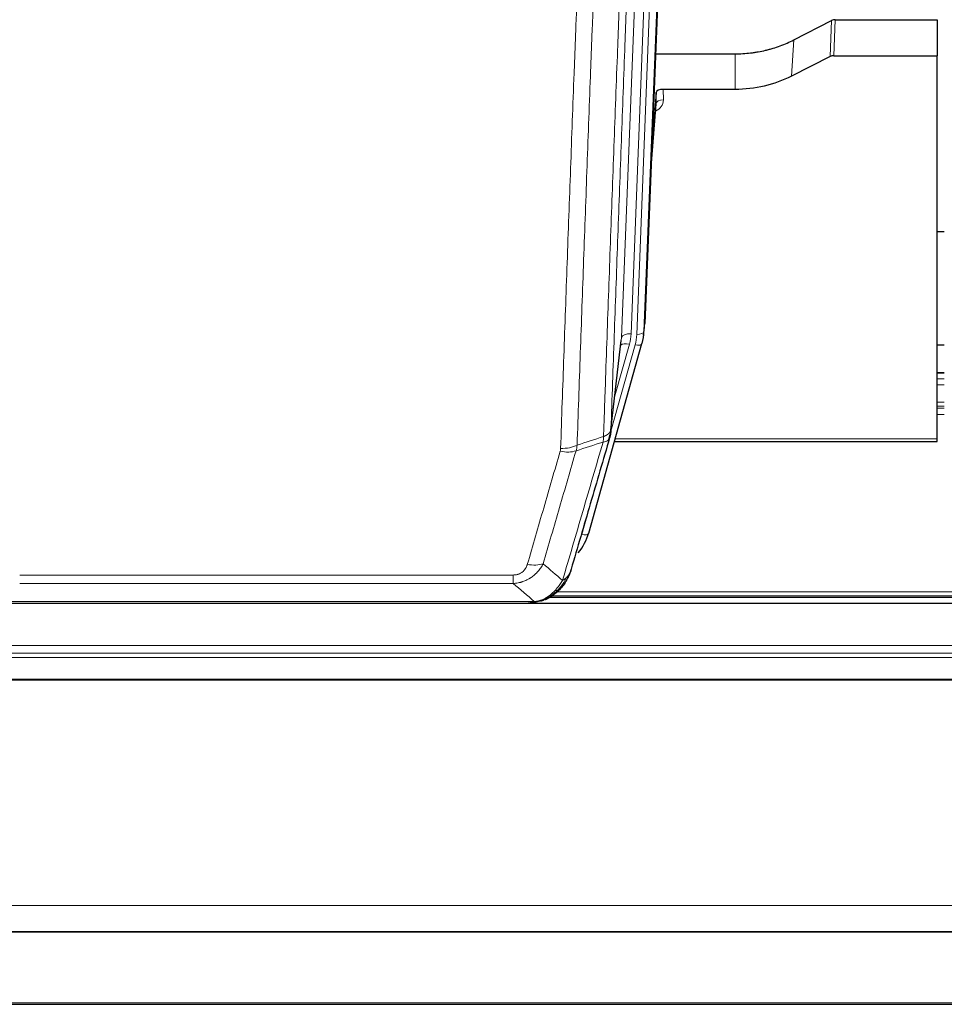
# Model space of a CAD drawing. Header units: inches. Extents: x 0 to 23760, y -13 to 16800.
# Tile 43 of 247: x 5598 to 5983, y 5920 to 6329. Entities that reach past the tile are written whole.
import ezdxf

# ---------------------------------------------------------------- set-up
doc = ezdxf.new("R2010")
doc.units = ezdxf.units.IN
doc.layers.add('254', color=7, linetype='Continuous', true_color=0xffffff)

msp = doc.modelspace()

# ---------------------------------------------------------------- linework, layer by layer
at = {"layer": '254', "color": 2, "linetype": 'Continuous', "lineweight": 25}
for p, q in [((5871.637, 6536.09), (5858.519, 6202.888)), ((5920.55, 6320.983), (5936.229, 6329.012)), ((5937.728, 6329.368), (5980.115, 6329.368)), ((5980.115, 6329.368), (5980.115, 6314.378)), ((5862.94, 6315.176), (5896.115, 6315.176)), ((5935.659, 6314.026), (5919.494, 6305.852)), ((5937.157, 6314.378), (5980.115, 6314.378)), ((5980.115, 6154.897), (5980.115, 6314.378)), ((5863.213, 6299.116), (5861.391, 6275.834)), ((5863.224, 6294.539), (5863.213, 6299.116)), ((5896.115, 6300.366), (5866.212, 6300.366)), ((5861.01, 6266.16), (5863.217, 6294.359)), ((5983.078, 6241.092), (5980.106, 6241.092)), ((5858.023, 6198.045), (5858.397, 6201.304)), ((5844.306, 6157.384), (5848.722, 6195.903)), ((5835.168, 6115.696), (5857.342, 6194.582)), ((5857.342, 6194.582), (5857.361, 6194.679)), ((5983.108, 6193.907), (5980.112, 6193.907)), ((5983.112, 6182.347), (5980.064, 6182.347)), ((5980.115, 6153.867), (5980.115, 6154.897)), ((5845.895, 6153.867), (5980.115, 6153.867)), ((5819.069, 6089.11), (6143.066, 6089.11)), ((6483.614, 6086.414), (5366.614, 6086.414)), ((5592.054, 6086.605), (5810.175, 6086.605)), ((5817.117, 6088.081), (5817.217, 6088.109)), ((5366.614, 5949.92), (6483.614, 5949.92)), ((5366.614, 5949.739), (6483.614, 5949.739)), ((5366.614, 5919.611), (6483.614, 5919.611))]:
    msp.add_line(p, q, dxfattribs=at)
at = {"layer": '254', "color": 110, "linetype": 'Continuous', "lineweight": 13}
for p, q in [((5871.256, 6532.652), (5858.145, 6199.63)), ((5848.812, 6197.076), (5861.878, 6528.97)), ((5865.87, 6530.596), (5852.804, 6198.703)), ((5855.151, 6198.41), (5868.262, 6531.432)), ((5935.659, 6314.026), (5936.229, 6329.012)), ((5937.728, 6329.368), (5937.157, 6314.378)), ((5919.494, 6305.852), (5920.55, 6320.983)), ((5896.115, 6300.366), (5896.115, 6315.176)), ((5866.212, 6300.366), (5866.222, 6295.95)), ((5861.017, 6266.352), (5863.224, 6294.539)), ((5858.145, 6199.63), (5858.519, 6202.888)), ((5844.435, 6158.895), (5848.812, 6197.076)), ((5844.381, 6158.175), (5854.454, 6194.009)), ((5846.081, 6172.864), (5852.107, 6194.302)), ((5980.064, 6182.291), (5983.112, 6182.291)), ((5980.064, 6179.842), (5983.112, 6179.842)), ((5980.064, 6177.365), (5983.112, 6177.365)), ((5980.064, 6170.174), (5983.112, 6170.174)), ((5980.064, 6168.522), (5983.112, 6168.522)), ((5980.064, 6167.737), (5983.112, 6167.737)), ((5980.064, 6165.04), (5983.112, 6165.04)), ((5846.182, 6154.897), (5980.115, 6154.897)), ((5832.28, 6115.123), (5837.005, 6131.934)), ((5598.443, 6098.269), (5803.786, 6098.269)), ((5803.786, 6094.735), (5803.786, 6098.269)), ((5803.786, 6094.735), (5598.443, 6094.735)), ((5819.961, 6089.671), (6142.174, 6089.671)), ((5821.894, 6091.284), (6140.167, 6091.284)), ((5589.712, 6087.267), (5812.517, 6087.267)), ((5817.217, 6088.109), (5817.286, 6088.266)), ((5366.614, 6068.956), (6483.614, 6068.956)), ((5366.614, 6065.715), (6483.614, 6065.715)), ((5366.614, 6063.87), (6483.614, 6063.87)), ((5366.614, 6054.957), (6483.614, 6054.957)), ((5366.614, 6054.513), (6483.614, 6054.513)), ((5366.614, 5960.685), (6483.614, 5960.685)), ((5366.614, 5920.156), (6483.614, 5920.156))]:
    msp.add_line(p, q, dxfattribs=at)
at = {"layer": '254', "color": 2, "linetype": 'Continuous', "lineweight": 25}
for centre, major_axis, ratio, start_param, end_param in [((5937.729, 6326.705), (3, -0.007), 0.8874311, 1.5734878, 2.096692), ((5937.16, 6311.749), (3, -0.011), 0.8761328, 1.5751062, 2.0983104), ((5866.211, 6299.072), (-3, 0), 0.4313147, 4.7122344, 6.2494043), ((5831.133, 6200.545), (27.027, -0.37), 0.8864308, 6.0512739, 6.2604253), ((5808.973, 6121.71), (27.014, -0.465), 0.8900028, 5.6717035, 6.0539117)]:
    msp.add_ellipse(centre, major_axis=major_axis, ratio=ratio, start_param=start_param, end_param=end_param, dxfattribs=at)
at = {"layer": '254', "color": 110, "linetype": 'Continuous', "lineweight": 13}
for centre, major_axis, ratio, start_param, end_param in [((5860.219, 6295.95), (6.003, -0.046), 0.8757409, 5.1963204, 6.2920244), ((5866.222, 6294.496), (-3, -0.007), 0.4848086, 4.7112485, 6.2484184), ((5852.804, 6196.856), (3.997, -0.157), 0.4614673, 1.5889619, 3.1073983), ((5828.786, 6199.453), (24.033, -0.038), 0.8858289, 6.0405671, 6.2497185), ((5831.133, 6199.16), (24.033, -0.038), 0.8858289, 6.0405671, 6.2497185), ((5855.151, 6199.795), (2.998, -0.118), 0.4614673, 4.7305545, 6.248991), ((5852.107, 6192.455), (3.851, -1.082), 0.4480327, 1.6960734, 2.8915811), ((5854.454, 6195.394), (2.888, -0.812), 0.4480327, 4.837666, 6.2831701), ((5823.482, 6156.546), (-9.994, 0.345), 0.559112, 1.5901207, 2.34753), ((5823.294, 6155.373), (-9.604, 2.788), 0.5442898, 1.7274916, 2.473129), ((5832.28, 6116.508), (2.888, -0.812), 0.4480327, 4.837666, 6.2831701), ((5809.633, 6108.49), (9.598, -2.808), 0.562843, 4.8755761, 5.6185342)]:
    msp.add_ellipse(centre, major_axis=major_axis, ratio=ratio, start_param=start_param, end_param=end_param, dxfattribs=at)
for points, knots in [([(5841.346, 6155.887), (5841.402, 6157.499), (5841.458, 6159.112), (5841.57, 6162.341), (5841.738, 6167.189), (5842.134, 6178.524), (5842.477, 6188.283), (5843.17, 6207.86), (5844.111, 6234.115), (5845.569, 6273.961), (5846.574, 6300.831), (5847.147, 6316.033), (5847.211, 6317.723), (5847.339, 6321.106), (5847.532, 6326.183), (5847.983, 6338.054), (5848.375, 6348.268), (5848.703, 6356.802), (5848.769, 6358.51), (5848.901, 6361.929), (5849.099, 6367.059), (5849.564, 6379.051), (5849.967, 6389.367), (5850.779, 6410.049), (5851.876, 6437.757), (5853.004, 6465.73), (5853.575, 6479.783)], [0, 0, 0, 0, 0.015625, 0.015625, 0.03125, 0.0625, 0.125, 0.125, 0.25, 0.375, 0.5, 0.5, 0.515625, 0.515625, 0.53125, 0.5625, 0.625, 0.625, 0.640625, 0.640625, 0.65625, 0.6875, 0.75, 0.75, 0.875, 1, 1, 1, 1]), ([(5856.63, 6481.564), (5856.061, 6467.564), (5854.936, 6439.696), (5853.842, 6412.093), (5853.033, 6391.489), (5852.631, 6381.211), (5852.167, 6369.265), (5851.969, 6364.154), (5851.838, 6360.749), (5851.772, 6359.047), (5851.445, 6350.545), (5851.054, 6340.369), (5850.604, 6328.544), (5850.412, 6323.485), (5850.284, 6320.116), (5850.221, 6318.432), (5849.648, 6303.288), (5848.647, 6276.519), (5847.192, 6236.826), (5845.786, 6197.592), (5844.88, 6171.743), (5844.435, 6158.895)], [0, 0, 0, 0, 0.125, 0.25, 0.25, 0.3125, 0.34375, 0.359375, 0.359375, 0.375, 0.375, 0.4375, 0.46875, 0.484375, 0.484375, 0.5, 0.5, 0.625, 0.75, 0.875, 1, 1, 1, 1]), ([(5842.323, 6470.916), (5841.765, 6457.103), (5840.663, 6429.608), (5839.053, 6388.756), (5838.01, 6361.782), (5837.238, 6341.649), (5836.855, 6331.607), (5836.476, 6321.602), (5836.225, 6314.94), (5836.099, 6311.613), (5835.475, 6294.999), (5834.983, 6281.778), (5834.257, 6262.054), (5834.016, 6255.498), (5833.54, 6242.424), (5833.304, 6235.906), (5832.601, 6216.408), (5831.679, 6190.561), (5830.787, 6165.016), (5830.349, 6152.318)], [0, 0, 0, 0, 0.125, 0.25, 0.375, 0.375, 0.4375, 0.46875, 0.46875, 0.5, 0.5, 0.625, 0.625, 0.6875, 0.6875, 0.75, 0.75, 0.875, 1, 1, 1, 1]), ([(5823.482, 6150.952), (5823.919, 6163.666), (5824.81, 6189.244), (5825.73, 6215.123), (5826.432, 6234.646), (5826.668, 6241.173), (5827.144, 6254.264), (5827.384, 6260.828), (5828.109, 6280.577), (5828.6, 6293.814), (5829.224, 6310.449), (5829.349, 6313.781), (5829.6, 6320.451), (5829.979, 6330.469), (5830.361, 6340.524), (5831.132, 6360.682), (5832.174, 6387.691), (5833.782, 6428.594), (5834.883, 6456.125), (5835.44, 6469.955)], [0, 0, 0, 0, 0.125, 0.25, 0.25, 0.3125, 0.3125, 0.375, 0.375, 0.5, 0.5, 0.53125, 0.53125, 0.5625, 0.625, 0.625, 0.75, 0.875, 1, 1, 1, 1]), ([(5841.346, 6155.887), (5841.359, 6155.892), (5841.384, 6155.901), (5841.422, 6155.916), (5841.46, 6155.93), (5841.498, 6155.945), (5841.537, 6155.96), (5841.575, 6155.976), (5841.614, 6155.991), (5841.652, 6156.007), (5841.691, 6156.024), (5841.73, 6156.04), (5841.769, 6156.057), (5841.807, 6156.074), (5841.846, 6156.092), (5841.886, 6156.109), (5841.925, 6156.127), (5841.964, 6156.145), (5842.003, 6156.164), (5842.042, 6156.183), (5842.081, 6156.202), (5842.121, 6156.221), (5842.16, 6156.241), (5842.199, 6156.261), (5842.238, 6156.281), (5842.277, 6156.302), (5842.317, 6156.323), (5842.356, 6156.344), (5842.395, 6156.366), (5842.434, 6156.387), (5842.473, 6156.41), (5842.512, 6156.432), (5842.55, 6156.455), (5842.589, 6156.478), (5842.628, 6156.502), (5842.666, 6156.525), (5842.705, 6156.549), (5842.743, 6156.574), (5842.781, 6156.599), (5842.819, 6156.624), (5842.857, 6156.649), (5842.894, 6156.675), (5842.932, 6156.701), (5842.969, 6156.728), (5843.006, 6156.755), (5843.043, 6156.782), (5843.08, 6156.809), (5843.116, 6156.837), (5843.152, 6156.865), (5843.188, 6156.894), (5843.224, 6156.923), (5843.26, 6156.952), (5843.295, 6156.981), (5843.33, 6157.011), (5843.364, 6157.042), (5843.399, 6157.072), (5843.432, 6157.103), (5843.466, 6157.134), (5843.499, 6157.166), (5843.535, 6157.2), (5843.571, 6157.237), (5843.61, 6157.277), (5843.647, 6157.316), (5843.684, 6157.356), (5843.72, 6157.396), (5843.755, 6157.436), (5843.789, 6157.476), (5843.823, 6157.517), (5843.855, 6157.558), (5843.887, 6157.599), (5843.918, 6157.64), (5843.948, 6157.681), (5843.977, 6157.723), (5844.005, 6157.764), (5844.033, 6157.806), (5844.059, 6157.848), (5844.085, 6157.891), (5844.11, 6157.933), (5844.134, 6157.975), (5844.157, 6158.018), (5844.18, 6158.061), (5844.201, 6158.104), (5844.222, 6158.147), (5844.241, 6158.19), (5844.26, 6158.233), (5844.278, 6158.277), (5844.295, 6158.321), (5844.311, 6158.364), (5844.326, 6158.408), (5844.341, 6158.452), (5844.354, 6158.496), (5844.367, 6158.54), (5844.378, 6158.584), (5844.389, 6158.628), (5844.399, 6158.673), (5844.408, 6158.717), (5844.416, 6158.762), (5844.424, 6158.806), (5844.43, 6158.851), (5844.434, 6158.88), (5844.435, 6158.895)], [0, 0, 0, 0, 0.0069372, 0.0139334, 0.0209887, 0.028103, 0.0352764, 0.0425088, 0.0498003, 0.0571509, 0.0645605, 0.0720292, 0.0795569, 0.0871437, 0.0947896, 0.1024945, 0.1102584, 0.1180815, 0.1259636, 0.1339048, 0.141905, 0.1499643, 0.1580827, 0.1662601, 0.1744966, 0.1827922, 0.1911468, 0.1995605, 0.2080333, 0.2165651, 0.225156, 0.233806, 0.2425151, 0.2512832, 0.2601104, 0.2689967, 0.277942, 0.2869465, 0.29601, 0.3051325, 0.3143142, 0.3235549, 0.3328547, 0.3422136, 0.3516315, 0.3611085, 0.3706446, 0.3802398, 0.3898941, 0.3996074, 0.4093798, 0.4192113, 0.4291019, 0.4390515, 0.4490602, 0.459128, 0.4692549, 0.4794409, 0.4896859, 0.4999901, 0.5124905, 0.524991, 0.5374914, 0.5499918, 0.5624922, 0.5749926, 0.587493, 0.5999934, 0.6124937, 0.6249941, 0.6374944, 0.6499948, 0.6624951, 0.6749954, 0.6874957, 0.699996, 0.7124963, 0.7249966, 0.7374968, 0.7499971, 0.7624973, 0.7749976, 0.7874978, 0.799998, 0.8124982, 0.8249984, 0.8374986, 0.8499988, 0.8624989, 0.8749991, 0.8874992, 0.8999993, 0.9124995, 0.9249996, 0.9374997, 0.9499998, 0.9624998, 0.9749999, 0.9875, 1, 1, 1, 1]), ([(5841.346, 6155.887), (5841.325, 6155.485), (5841.31, 6155.099), (5841.251, 6154.34), (5841.209, 6153.968), (5841.134, 6153.596)], [0, 0, 0, 0, 0.5, 0.5, 1, 1, 1, 1]), ([(5841.134, 6153.596), (5841.543, 6153.63), (5841.915, 6153.7), (5842.574, 6153.904), (5842.859, 6154.038), (5843.331, 6154.36), (5843.517, 6154.548), (5843.78, 6154.967), (5843.858, 6155.199), (5843.879, 6155.445)], [0, 0, 0, 0, 0.25, 0.25, 0.5, 0.5, 0.75, 0.75, 1, 1, 1, 1]), ([(5823.482, 6150.952), (5823.475, 6150.753), (5823.456, 6150.556), (5823.393, 6150.163), (5823.35, 6149.968), (5823.294, 6149.775)], [0, 0, 0, 0, 0.5, 0.5, 1, 1, 1, 1]), ([(5824.28, 6095.986), (5825.678, 6100.741), (5827.077, 6105.507), (5829.88, 6115.063), (5831.283, 6119.853), (5835.496, 6134.256), (5838.312, 6143.903), (5841.134, 6153.596)], [0, 0, 0, 0, 0.25, 0.25, 0.5, 0.5, 1, 1, 1, 1]), ([(5809.633, 6102.704), (5810.767, 6106.596), (5811.902, 6110.496), (5814.175, 6118.311), (5815.312, 6122.226), (5818.727, 6133.994), (5821.009, 6141.87), (5823.294, 6149.775)], [0, 0, 0, 0, 0.25, 0.25, 0.5, 0.5, 1, 1, 1, 1]), ([(5829.89, 6149.946), (5827.602, 6142.053), (5825.318, 6134.19), (5821.899, 6122.44), (5820.76, 6118.531), (5818.485, 6110.728), (5817.348, 6106.835), (5816.213, 6102.948)], [0, 0, 0, 0, 0.5, 0.5, 0.75, 0.75, 1, 1, 1, 1]), ([(5816.213, 6102.948), (5815.915, 6102.381), (5815.589, 6101.834), (5814.876, 6100.782), (5814.489, 6100.278), (5813.861, 6099.556), (5813.589, 6099.262), (5813.304, 6098.977), (5813.189, 6098.864), (5813.131, 6098.808), (5812.955, 6098.641), (5812.837, 6098.532), (5812.234, 6097.996), (5811.725, 6097.6), (5811.053, 6097.145), (5810.917, 6097.056), (5810.709, 6096.926), (5810.64, 6096.883), (5810.5, 6096.799), (5810.43, 6096.757), (5810.078, 6096.553), (5809.791, 6096.398), (5808.915, 6095.965), (5808.31, 6095.715), (5807.607, 6095.478), (5807.528, 6095.452), (5807.37, 6095.402), (5807.291, 6095.378), (5807.053, 6095.306), (5806.894, 6095.261), (5806.414, 6095.134), (5806.092, 6095.06), (5805.117, 6094.868), (5804.456, 6094.782), (5803.786, 6094.735)], [0, 0, 0, 0, 0.125, 0.125, 0.25, 0.25, 0.3125, 0.328125, 0.328125, 0.34375, 0.34375, 0.375, 0.375, 0.5, 0.5, 0.53125, 0.53125, 0.546875, 0.546875, 0.5625, 0.5625, 0.625, 0.625, 0.75, 0.75, 0.765625, 0.765625, 0.78125, 0.78125, 0.8125, 0.8125, 0.875, 0.875, 1, 1, 1, 1]), ([(5809.633, 6102.704), (5809.612, 6102.632), (5809.59, 6102.56), (5809.544, 6102.416), (5809.52, 6102.345), (5809.444, 6102.132), (5809.39, 6101.991), (5809.272, 6101.713), (5809.208, 6101.575), (5809.072, 6101.304), (5808.998, 6101.17), (5808.841, 6100.905), (5808.757, 6100.775), (5808.622, 6100.583), (5808.575, 6100.52), (5808.479, 6100.394), (5808.429, 6100.331), (5808.275, 6100.147), (5808.167, 6100.028), (5807.939, 6099.799), (5807.819, 6099.689), (5807.63, 6099.53), (5807.533, 6099.452), (5807.432, 6099.377), (5807.364, 6099.328), (5807.329, 6099.303), (5807.155, 6099.183), (5807.01, 6099.094), (5806.563, 6098.845), (5806.247, 6098.706), (5805.826, 6098.566), (5805.741, 6098.54), (5805.568, 6098.491), (5805.481, 6098.469), (5805.22, 6098.407), (5805.044, 6098.373), (5804.689, 6098.32), (5804.51, 6098.301), (5804.15, 6098.275), (5803.969, 6098.269), (5803.786, 6098.269)], [0, 0, 0, 0, 0.03125, 0.03125, 0.0625, 0.0625, 0.125, 0.125, 0.1875, 0.1875, 0.25, 0.25, 0.3125, 0.3125, 0.34375, 0.34375, 0.375, 0.375, 0.4375, 0.4375, 0.5, 0.5, 0.53125, 0.546875, 0.546875, 0.5625, 0.5625, 0.625, 0.625, 0.75, 0.75, 0.78125, 0.78125, 0.8125, 0.8125, 0.875, 0.875, 0.9375, 0.9375, 1, 1, 1, 1]), ([(5825.987, 6097.317), (5825.289, 6095.864), (5824.418, 6094.47), (5823.057, 6092.787), (5822.7, 6092.381), (5822.329, 6091.992)], [0, 0, 0, 0, 0.75, 0.75, 1, 1, 1, 1]), ([(5825.987, 6097.317), (5825.864, 6097.195), (5825.736, 6097.075), (5825.404, 6096.783), (5825.193, 6096.615), (5824.752, 6096.29), (5824.52, 6096.135), (5824.28, 6095.986)], [0, 0, 0, 0, 0.25, 0.25, 0.625, 0.625, 1, 1, 1, 1]), ([(5827.197, 6098.901), (5827.159, 6098.831), (5827.118, 6098.761), (5826.951, 6098.483), (5826.812, 6098.279), (5826.508, 6097.882), (5826.344, 6097.689), (5826.109, 6097.44), (5826.048, 6097.378), (5825.987, 6097.317)], [0, 0, 0, 0, 0.125, 0.125, 0.5, 0.5, 0.875, 0.875, 1, 1, 1, 1]), ([(5824.28, 6095.986), (5823.587, 6094.871), (5822.821, 6093.774), (5821.694, 6092.424), (5821.403, 6092.096), (5821.105, 6091.779)], [0, 0, 0, 0, 0.75, 0.75, 1, 1, 1, 1]), ([(5821.105, 6091.779), (5820.955, 6091.621), (5820.804, 6091.466), (5820.189, 6090.857), (5819.71, 6090.429), (5818.716, 6089.642), (5818.201, 6089.284), (5817.494, 6088.859), (5817.316, 6088.758), (5817.135, 6088.66)], [0, 0, 0, 0, 0.125, 0.125, 0.5, 0.5, 0.875, 0.875, 1, 1, 1, 1]), ([(5822.329, 6091.992), (5822.23, 6091.966), (5822.129, 6091.942), (5821.872, 6091.892), (5821.715, 6091.868), (5821.404, 6091.824), (5821.251, 6091.804), (5821.105, 6091.779)], [0, 0, 0, 0, 0.25, 0.25, 0.625, 0.625, 1, 1, 1, 1]), ([(5823.315, 6092.477), (5823.284, 6092.45), (5823.252, 6092.424), (5823.117, 6092.322), (5823.004, 6092.253), (5822.755, 6092.131), (5822.618, 6092.078), (5822.427, 6092.019), (5822.378, 6092.005), (5822.329, 6091.992)], [0, 0, 0, 0, 0.125, 0.125, 0.5, 0.5, 0.875, 0.875, 1, 1, 1, 1]), ([(5811.647, 6086.747), (5811.655, 6086.749), (5811.671, 6086.752), (5811.694, 6086.758), (5811.717, 6086.764), (5811.74, 6086.77), (5811.763, 6086.775), (5811.785, 6086.781), (5811.807, 6086.787), (5811.829, 6086.794), (5811.85, 6086.8), (5811.871, 6086.806), (5811.892, 6086.812), (5811.912, 6086.819), (5811.932, 6086.825), (5811.952, 6086.832), (5811.971, 6086.839), (5811.99, 6086.846), (5812.009, 6086.852), (5812.027, 6086.859), (5812.045, 6086.866), (5812.063, 6086.873), (5812.08, 6086.881), (5812.097, 6086.888), (5812.114, 6086.895), (5812.13, 6086.903), (5812.146, 6086.91), (5812.162, 6086.917), (5812.177, 6086.925), (5812.192, 6086.933), (5812.207, 6086.94), (5812.221, 6086.948), (5812.235, 6086.956), (5812.249, 6086.964), (5812.262, 6086.972), (5812.275, 6086.98), (5812.288, 6086.988), (5812.3, 6086.996), (5812.313, 6087.005), (5812.324, 6087.013), (5812.336, 6087.021), (5812.347, 6087.03), (5812.357, 6087.038), (5812.368, 6087.047), (5812.378, 6087.055), (5812.387, 6087.064), (5812.397, 6087.073), (5812.406, 6087.082), (5812.415, 6087.09), (5812.423, 6087.099), (5812.431, 6087.108), (5812.439, 6087.117), (5812.446, 6087.126), (5812.453, 6087.135), (5812.46, 6087.144), (5812.466, 6087.154), (5812.472, 6087.163), (5812.478, 6087.172), (5812.484, 6087.181), (5812.489, 6087.191), (5812.493, 6087.2), (5812.498, 6087.21), (5812.502, 6087.219), (5812.506, 6087.229), (5812.509, 6087.238), (5812.512, 6087.248), (5812.515, 6087.258), (5812.517, 6087.264), (5812.517, 6087.267)], [0, 0, 0, 0, 0.0185022, 0.0368847, 0.0551481, 0.073293, 0.0913199, 0.1092294, 0.1270222, 0.1446988, 0.1622598, 0.1797059, 0.1970378, 0.2142561, 0.2313614, 0.2483544, 0.265236, 0.2820066, 0.2986672, 0.3152184, 0.331661, 0.3479958, 0.3642235, 0.380345, 0.3963611, 0.4122725, 0.4280803, 0.4437851, 0.459388, 0.4748898, 0.4902915, 0.5055939, 0.5207981, 0.535905, 0.5509156, 0.565831, 0.5806521, 0.5953801, 0.6100159, 0.6245607, 0.6390157, 0.6533819, 0.6676604, 0.6818526, 0.6959596, 0.7099825, 0.7239227, 0.7377815, 0.75156, 0.7652597, 0.7788818, 0.7924277, 0.8058989, 0.8192966, 0.8326224, 0.8458776, 0.8590638, 0.8721825, 0.8852351, 0.8982233, 0.9111485, 0.9240124, 0.9368166, 0.9495628, 0.9622525, 0.9748874, 0.9874694, 1, 1, 1, 1]), ([(5817.135, 6088.66), (5816.775, 6088.466), (5816.408, 6088.29), (5814.914, 6087.663), (5813.738, 6087.369), (5812.517, 6087.267)], [0, 0, 0, 0, 0.25, 0.25, 1, 1, 1, 1]), ([(5817.286, 6088.266), (5817.287, 6088.296), (5817.285, 6088.329), (5817.272, 6088.414), (5817.256, 6088.469), (5817.208, 6088.573), (5817.176, 6088.622), (5817.135, 6088.66)], [0, 0, 0, 0, 0.25, 0.25, 0.625, 0.625, 1, 1, 1, 1])]:
    msp.add_open_spline(points, degree=3, knots=knots, dxfattribs=at)
at = {"layer": '254', "color": 2, "linetype": 'Continuous', "lineweight": 25}
for points, knots in [([(5896.115, 6315.176), (5897.184, 6315.176), (5899.32, 6315.238), (5901.445, 6315.425), (5902.771, 6315.58), (5903.036, 6315.613), (5903.564, 6315.682), (5904.356, 6315.793), (5905.144, 6315.92), (5906.714, 6316.197), (5907.754, 6316.413), (5908.917, 6316.689), (5909.046, 6316.721), (5909.303, 6316.784), (5909.689, 6316.88), (5910.585, 6317.115), (5911.345, 6317.332), (5912.855, 6317.788), (5914.842, 6318.453), (5916.776, 6319.23), (5918.684, 6320.064), (5919.624, 6320.509), (5920.55, 6320.983)], [0, 0, 0, 0, 0.125, 0.25, 0.25, 0.28125, 0.28125, 0.3125, 0.375, 0.375, 0.5, 0.5, 0.515625, 0.515625, 0.53125, 0.5625, 0.625, 0.625, 0.75, 0.875, 0.875, 1, 1, 1, 1]), ([(5919.494, 6305.852), (5915.961, 6304.065), (5912.159, 6302.686), (5904.276, 6300.837), (5900.196, 6300.366), (5896.115, 6300.366)], [0, 0, 0, 0, 0.5, 0.5, 1, 1, 1, 1]), ([(5844.435, 6158.895), (5844.435, 6158.885), (5844.434, 6158.845), (5844.43, 6158.759), (5844.423, 6158.619), (5844.412, 6158.426), (5844.393, 6158.18), (5844.364, 6157.881), (5844.322, 6157.53), (5844.279, 6157.23), (5844.24, 6156.999), (5844.215, 6156.856), (5844.189, 6156.716), (5844.162, 6156.581), (5844.134, 6156.45), (5844.107, 6156.323), (5844.078, 6156.2), (5844.05, 6156.08), (5844.021, 6155.965), (5843.993, 6155.853), (5843.964, 6155.746), (5843.936, 6155.642), (5843.908, 6155.542), (5843.888, 6155.477), (5843.879, 6155.445)], [0, 0, 0, 0, 0.0092499, 0.0337179, 0.073404, 0.128308, 0.1984299, 0.2837694, 0.3843264, 0.5001005, 0.5424888, 0.5838484, 0.6241794, 0.6634821, 0.7017567, 0.7390032, 0.7752221, 0.8104134, 0.8445775, 0.8777146, 0.909825, 0.9409091, 0.9709673, 1, 1, 1, 1]), ([(5843.879, 6155.445), (5841.193, 6146.234), (5838.514, 6137.064), (5834.503, 6123.371), (5833.167, 6118.817), (5830.5, 6109.731), (5829.167, 6105.198), (5827.837, 6100.675)], [0, 0, 0, 0, 0.5, 0.5, 0.75, 0.75, 1, 1, 1, 1]), ([(5827.197, 6098.901), (5826.585, 6097.161), (5825.689, 6095.473), (5824.16, 6093.437), (5823.75, 6092.946), (5823.315, 6092.477)], [0, 0, 0, 0, 0.75, 0.75, 1, 1, 1, 1]), ([(5827.837, 6100.675), (5827.831, 6100.653), (5827.819, 6100.609), (5827.801, 6100.543), (5827.782, 6100.478), (5827.764, 6100.412), (5827.745, 6100.347), (5827.727, 6100.283), (5827.708, 6100.218), (5827.689, 6100.154), (5827.669, 6100.09), (5827.65, 6100.027), (5827.63, 6099.963), (5827.61, 6099.9), (5827.591, 6099.837), (5827.57, 6099.775), (5827.55, 6099.713), (5827.53, 6099.651), (5827.509, 6099.589), (5827.489, 6099.528), (5827.468, 6099.467), (5827.447, 6099.406), (5827.426, 6099.346), (5827.405, 6099.286), (5827.383, 6099.226), (5827.362, 6099.166), (5827.34, 6099.107), (5827.318, 6099.048), (5827.297, 6098.989), (5827.275, 6098.931), (5827.253, 6098.872), (5827.23, 6098.815), (5827.208, 6098.757), (5827.186, 6098.7), (5827.163, 6098.643), (5827.14, 6098.586), (5827.118, 6098.53), (5827.095, 6098.473), (5827.072, 6098.417), (5827.049, 6098.362), (5827.026, 6098.307), (5827.003, 6098.252), (5826.979, 6098.197), (5826.956, 6098.142), (5826.932, 6098.088), (5826.909, 6098.034), (5826.885, 6097.981), (5826.861, 6097.927), (5826.838, 6097.874), (5826.814, 6097.821), (5826.79, 6097.769), (5826.766, 6097.717), (5826.742, 6097.665), (5826.718, 6097.613), (5826.694, 6097.562), (5826.669, 6097.511), (5826.645, 6097.46), (5826.621, 6097.409), (5826.596, 6097.359), (5826.572, 6097.309), (5826.547, 6097.259), (5826.523, 6097.21), (5826.498, 6097.161), (5826.473, 6097.112), (5826.449, 6097.063), (5826.424, 6097.015), (5826.405, 6096.979), (5826.395, 6096.959), (5826.393, 6096.955)], [0, 0, 0, 0, 0.0171812, 0.0343046, 0.0513704, 0.0683783, 0.0853286, 0.1022212, 0.119056, 0.1358331, 0.1525524, 0.1692141, 0.185818, 0.2023642, 0.2188526, 0.2352834, 0.2516564, 0.2679717, 0.2842292, 0.3004291, 0.3165712, 0.3326555, 0.3486822, 0.3646511, 0.3805623, 0.3964158, 0.4122116, 0.4279496, 0.4436299, 0.4592525, 0.4748173, 0.4903244, 0.5057738, 0.5211655, 0.5364994, 0.5517757, 0.5669942, 0.5821549, 0.597258, 0.6123033, 0.6272909, 0.6422208, 0.6570929, 0.6719073, 0.686664, 0.701363, 0.7160042, 0.7305878, 0.7451136, 0.7595816, 0.773992, 0.7883446, 0.8026395, 0.8168767, 0.8310561, 0.8451778, 0.8592418, 0.8732481, 0.8871967, 0.9010875, 0.9149206, 0.928696, 0.9424136, 0.9560736, 0.9696758, 0.9832203, 0.996707, 1, 1, 1, 1]), ([(5827.837, 6100.675), (5827.752, 6100.214), (5827.61, 6099.764), (5827.347, 6099.185), (5827.275, 6099.042), (5827.197, 6098.901)], [0, 0, 0, 0, 0.75, 0.75, 1, 1, 1, 1]), ([(5822.329, 6091.992), (5822.143, 6091.797), (5821.954, 6091.607), (5821.182, 6090.864), (5820.572, 6090.347), (5819.302, 6089.409), (5818.643, 6088.988), (5817.742, 6088.495), (5817.514, 6088.378), (5817.286, 6088.266)], [0, 0, 0, 0, 0.125, 0.125, 0.5, 0.5, 0.875, 0.875, 1, 1, 1, 1]), ([(5823.315, 6092.477), (5823.097, 6092.242), (5822.874, 6092.013), (5822, 6091.163), (5821.309, 6090.582), (5820.582, 6090.056)], [0, 0, 0, 0, 0.2626999, 0.2626999, 1, 1, 1, 1]), ([(5823.694, 6092.947), (5823.638, 6092.844), (5823.569, 6092.742), (5823.433, 6092.586), (5823.376, 6092.53), (5823.315, 6092.477)], [0, 0, 0, 0, 0.6295096, 0.6295096, 1, 1, 1, 1]), ([(5809.975, 6086.607), (5809.99, 6086.607), (5810.018, 6086.606), (5810.059, 6086.605), (5810.1, 6086.605), (5810.139, 6086.605), (5810.178, 6086.605), (5810.215, 6086.605), (5810.251, 6086.605), (5810.287, 6086.605), (5810.321, 6086.606), (5810.354, 6086.607), (5810.386, 6086.607), (5810.417, 6086.608), (5810.447, 6086.609), (5810.476, 6086.61), (5810.504, 6086.611), (5810.531, 6086.612), (5810.557, 6086.613), (5810.581, 6086.614), (5810.605, 6086.615), (5810.628, 6086.617), (5810.649, 6086.618), (5810.67, 6086.619), (5810.689, 6086.62), (5810.708, 6086.621), (5810.725, 6086.622), (5810.741, 6086.623), (5810.756, 6086.624), (5810.771, 6086.625), (5810.784, 6086.626), (5810.796, 6086.627), (5810.807, 6086.628), (5810.817, 6086.629), (5810.826, 6086.629), (5810.834, 6086.63), (5810.84, 6086.631), (5810.846, 6086.631), (5810.851, 6086.631), (5810.863, 6086.632), (5810.884, 6086.634), (5810.913, 6086.637), (5810.942, 6086.639), (5810.97, 6086.642), (5810.998, 6086.645), (5811.025, 6086.648), (5811.053, 6086.651), (5811.08, 6086.654), (5811.106, 6086.657), (5811.133, 6086.66), (5811.159, 6086.663), (5811.184, 6086.666), (5811.21, 6086.67), (5811.235, 6086.673), (5811.259, 6086.677), (5811.284, 6086.68), (5811.308, 6086.684), (5811.331, 6086.687), (5811.355, 6086.691), (5811.378, 6086.695), (5811.4, 6086.699), (5811.423, 6086.702), (5811.445, 6086.706), (5811.466, 6086.71), (5811.488, 6086.714), (5811.509, 6086.718), (5811.529, 6086.722), (5811.55, 6086.726), (5811.57, 6086.73), (5811.589, 6086.734), (5811.609, 6086.739), (5811.628, 6086.743), (5811.64, 6086.746), (5811.647, 6086.747)], [0, 0, 0, 0, 0.0247661, 0.0489206, 0.0724636, 0.0953949, 0.1177147, 0.1394229, 0.1605195, 0.1810045, 0.2008779, 0.2201398, 0.23879, 0.2568287, 0.2742558, 0.2910713, 0.3072753, 0.3228676, 0.3378484, 0.3522176, 0.3659752, 0.3791212, 0.3916556, 0.4035785, 0.4148897, 0.4255894, 0.4356775, 0.445154, 0.454019, 0.4622723, 0.4699141, 0.4769443, 0.4833629, 0.48917, 0.4943654, 0.4989493, 0.5029216, 0.5062824, 0.5090316, 0.5111692, 0.5284651, 0.5456049, 0.5625886, 0.5794163, 0.5960881, 0.612604, 0.6289642, 0.6451687, 0.6612176, 0.6771111, 0.6928491, 0.7084319, 0.7238594, 0.7391318, 0.7542492, 0.7692118, 0.7840195, 0.7986726, 0.8131712, 0.8275153, 0.8417051, 0.8557408, 0.8696224, 0.8833501, 0.8969241, 0.9103445, 0.9236114, 0.936725, 0.9496856, 0.9624932, 0.975148, 0.9876502, 1, 1, 1, 1]), ([(5817.286, 6088.266), (5816.828, 6088.043), (5816.364, 6087.844), (5814.494, 6087.142), (5813.057, 6086.836), (5811.647, 6086.747)], [0, 0, 0, 0, 0.25, 0.25, 1, 1, 1, 1]), ([(5817.117, 6088.081), (5816.539, 6087.831), (5815.951, 6087.611), (5815.27, 6087.397), (5815.183, 6087.37), (5815.095, 6087.344)], [0, 0, 0, 0, 0.8717446, 0.8717446, 1, 1, 1, 1])]:
    msp.add_open_spline(points, degree=3, knots=knots, dxfattribs=at)
at = {"layer": '254', "color": 110, "linetype": 'Continuous', "lineweight": 13}
for points in [[(5830.349, 6152.318), (5834.015, 6153.51), (5837.681, 6154.699), (5841.346, 6155.887)], [(5841.134, 6153.596), (5837.387, 6152.381), (5833.639, 6151.164), (5829.89, 6149.946)], [(5830.349, 6152.318), (5830.309, 6151.911), (5830.191, 6151.109), (5830.003, 6150.33), (5829.89, 6149.946)], [(5816.213, 6102.948), (5818.917, 6100.63), (5821.606, 6098.309), (5824.28, 6095.986)], [(5812.517, 6087.267), (5809.624, 6089.759), (5806.714, 6092.249), (5803.786, 6094.735)]]:
    msp.add_open_spline(points, degree=3, dxfattribs=at)
at = {"layer": '254', "color": 2, "linetype": 'Continuous', "lineweight": 25}
for points, degree in [([(5843.562, 6154.634), (5844.312, 6157.465)], 1), ([(5817.215, 6088.108), (5819.082, 6088.942), (5820.728, 6090.163)], 2), ([(5811.71, 6086.684), (5811.128, 6086.629), (5810.549, 6086.603), (5809.975, 6086.607)], 3)]:
    msp.add_open_spline(points, degree=degree, dxfattribs=at)

doc.saveas('drawing.dxf')
